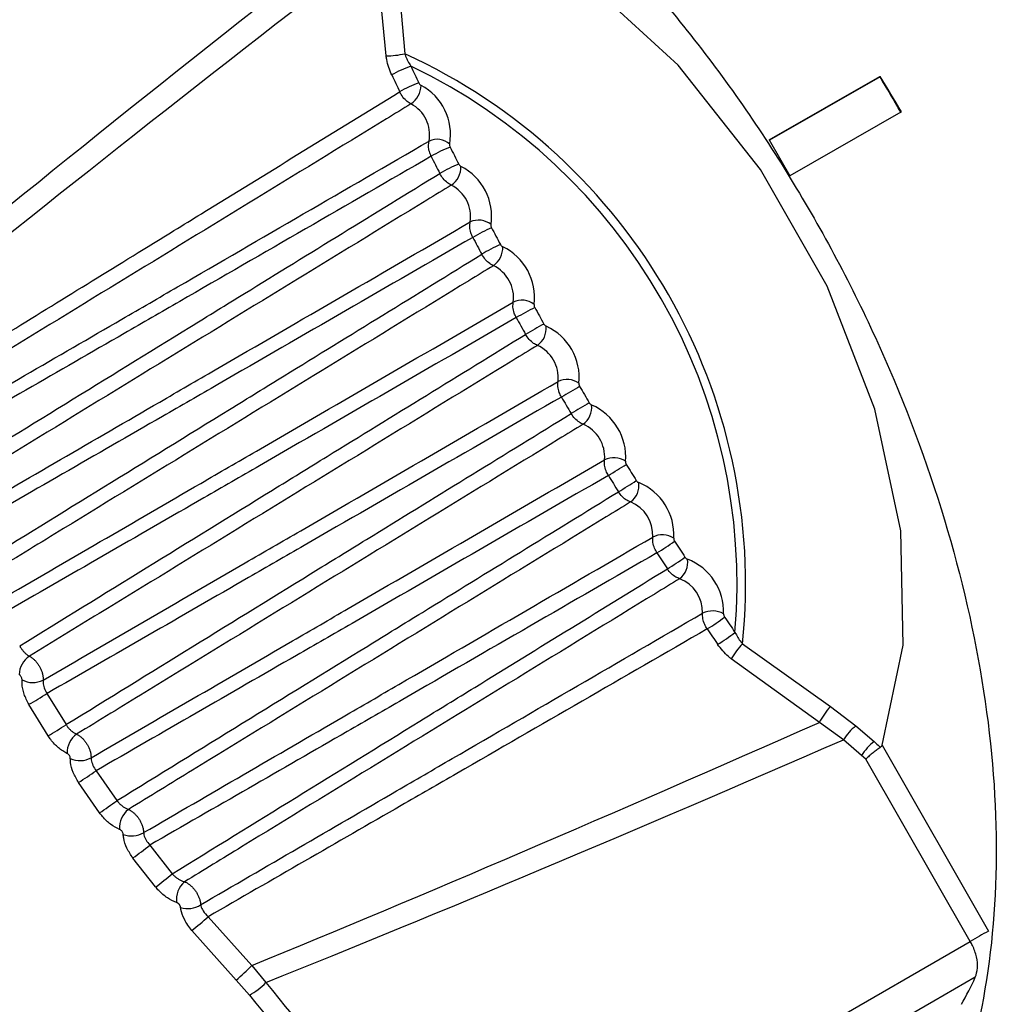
# Model space of a CAD drawing. Header units: millimetres. Extents: x -0.201 to 0.721, y -0.195 to 0.483.
# Tile 120 of 188: x 0.512 to 0.525, y -0.052 to -0.039. Entities that reach past the tile are written whole.
import ezdxf

# ---------------------------------------------------------------- set-up
doc = ezdxf.new("R2010")
doc.units = ezdxf.units.MM

msp = doc.modelspace()

# ---------------------------------------------------------------- linework, layer by layer
at = {"color": 7, "linetype": 'Continuous', "lineweight": 25}
for p, q in [((0.516666, -0.03967), (0.516526, -0.03822)), ((0.516784, -0.0382), (0.516915, -0.039641)), ((0.521773, -0.04079), (0.523247, -0.039945)), ((0.521779, -0.040786), (0.523254, -0.039942)), ((0.523247, -0.039945), (0.523254, -0.039942)), ((0.523527, -0.04042), (0.522047, -0.041268)), ((0.523527, -0.04042), (0.523534, -0.040416)), ((0.521773, -0.04079), (0.521779, -0.040786)), ((0.521773, -0.04079), (0.522047, -0.041268)), ((0.521418, -0.047506), (0.522589, -0.048341)), ((0.522441, -0.048553), (0.521267, -0.047706)), ((0.512145, -0.048169), (0.512399, -0.048583)), ((0.51216, -0.048732), (0.511904, -0.048313)), ((0.522589, -0.048341), (0.522928, -0.048601)), ((0.522763, -0.048784), (0.522441, -0.048553)), ((0.522928, -0.048601), (0.52317, -0.048809)), ((0.523005, -0.048994), (0.522763, -0.048784)), ((0.523277, -0.048859), (0.524695, -0.051336)), ((0.523062, -0.049043), (0.523005, -0.048994)), ((0.524453, -0.051473), (0.523062, -0.049043)), ((0.5128, -0.049198), (0.513077, -0.049596)), ((0.512847, -0.049759), (0.512567, -0.049355)), ((0.513515, -0.05019), (0.513814, -0.050571)), ((0.513593, -0.050747), (0.513291, -0.050361)), ((0.514292, -0.051145), (0.514876, -0.051795)), ((0.514668, -0.051989), (0.514076, -0.051329)), ((0.517994, -0.055195), (0.524453, -0.051473)), ((0.514876, -0.051795), (0.515063, -0.052021)), ((0.514843, -0.052191), (0.514668, -0.051989))]:
    msp.add_line(p, q, dxfattribs=at)
at = {"color": 7, "linetype": 'Continuous', "lineweight": 25, "flags": 128}
for points in [[(0.523277, -0.048859), (0.523557, -0.047525), (0.523525, -0.046002), (0.523181, -0.044377), (0.522546, -0.04274), (0.521655, -0.041183), (0.520558, -0.039794), (0.519316, -0.03865), (0.517999, -0.037816), (0.516682, -0.037338)], [(0.52452, -0.05195), (0.523967, -0.05227), (0.521213, -0.053858), (0.518132, -0.055635)]]:
    msp.add_lwpolyline(points, dxfattribs=at)
at = {"color": 7, "linetype": 'Continuous', "lineweight": 25}
for centre, radius, start, end in [((0.51664, -0.038364), 0.0013061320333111, 271.136571, 282.139828), ((0.513675, -0.046717), 0.0077828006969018, 354.182991, 65.399211), ((0.517428, -0.041093), 0.0013567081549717, 108.58832, 120.483684), ((0.566487, -0.016418), 0.0547398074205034, 205.294449, 205.552494), ((0.513691, -0.046709), 0.0076526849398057, 355.168273, 64.413929), ((0.566517, -0.0164), 0.0550553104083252, 205.294449, 205.552494), ((0.503122, -0.052161), 0.0235417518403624, 29.915149, 31.256418), ((0.503129, -0.052157), 0.0235417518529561, 29.915149, 31.256418), ((0.517568, -0.041373), 0.0014216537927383, 109.150861, 120.500234), ((0.516818, -0.040052), 0.0003134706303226, 304.8488, 358.158996), ((0.516784, -0.040716), 0.0007405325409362, 350.050103, 62.047806), ((0.516778, -0.040723), 0.0004684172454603, 350.050103, 62.047806), ((0.517345, -0.041036), 0.000255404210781, 48.754895, 114.589427), ((0.518154, -0.042511), 0.0017457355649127, 111.326062, 120.561319), ((0.566908, -0.016213), 0.0552081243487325, 206.544376, 206.807087), ((0.56694, -0.016194), 0.0555263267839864, 206.544376, 206.807087), ((0.518327, -0.042836), 0.00185887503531, 111.905294, 120.576881), ((0.51736, -0.041144), 0.0003039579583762, 305.134822, 0.204077), ((0.517327, -0.041808), 0.0007455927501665, 351.481995, 63.119922), ((0.517321, -0.041813), 0.0004716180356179, 351.481995, 63.119922), ((0.517898, -0.04212), 0.000261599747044, 50.572956, 114.857942), ((0.519076, -0.044207), 0.0024625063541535, 114.091253, 120.633377), ((0.567218, -0.016053), 0.0555571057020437, 207.79407, 208.055679), ((0.567252, -0.016033), 0.0558773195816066, 207.79407, 208.055679), ((0.519315, -0.044633), 0.0026959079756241, 114.672925, 120.647893), ((0.517926, -0.042225), 0.0002951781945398, 305.422512, 2.211001), ((0.517895, -0.042888), 0.0007491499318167, 352.853885, 64.241543), ((0.517891, -0.042892), 0.0004738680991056, 352.853885, 64.241543), ((0.518475, -0.043194), 0.0002681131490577, 52.421175, 115.133486), ((0.520544, -0.046769), 0.0041990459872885, 116.866473, 120.701125), ((0.567417, -0.015945), 0.0557829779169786, 209.03926, 209.300163), ((0.567452, -0.015924), 0.0561044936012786, 209.03926, 209.300163), ((0.521043, -0.04762), 0.0049309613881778, 117.449731, 120.714957), ((0.518515, -0.043295), 0.0002870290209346, 305.710363, 4.180993), ((0.518489, -0.043957), 0.0007511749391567, 354.168027, 65.414175), ((0.518485, -0.04396), 0.0004751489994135, 354.168027, 65.414175), ((0.519076, -0.044257), 0.0002749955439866, 54.301143, 115.414481), ((0.526364, -0.056581), 0.0143897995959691, 119.647609, 120.766317), ((0.567505, -0.015895), 0.0558841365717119, 210.281821, 210.542409), ((0.56754, -0.015874), 0.0562062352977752, 210.281821, 210.542409), ((0.534158, -0.069662), 0.0293613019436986, 120.231578, 120.779841), ((0.519128, -0.044352), 0.0002794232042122, 305.996845, 6.11538), ((0.519108, -0.045013), 0.0007516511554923, 355.426502, 66.639472), ((0.519104, -0.045015), 0.0004754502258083, 355.426502, 66.639472), ((0.5197, -0.045307), 0.0002823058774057, 56.214393, 115.699356), ((0.514471, -0.03662), 0.0100632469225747, 300.830759, 302.430476), ((0.567484, -0.015908), 0.0558598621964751, 211.523617, 211.78428), ((0.567519, -0.015887), 0.0561818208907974, 211.523617, 211.78428), ((0.515959, -0.039109), 0.0074191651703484, 300.844357, 303.014274), ((0.519764, -0.045396), 0.00027228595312, 306.280405, 8.015578), ((0.519751, -0.046053), 0.0007505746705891, 356.631221, 67.919244), ((0.519746, -0.046055), 0.0004747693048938, 356.631221, 67.919244), ((0.520347, -0.046344), 0.0002901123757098, 58.16239, 115.98655), ((0.51836, -0.04309), 0.0037322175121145, 300.896272, 305.210869), ((0.567358, -0.015988), 0.0557103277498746, 212.766507, 213.027637), ((0.567392, -0.015967), 0.0560314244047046, 212.766507, 213.027637), ((0.518721, -0.043677), 0.003297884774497, 300.910325, 305.793616), ((0.520421, -0.046424), 0.0002655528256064, 306.559477, 9.88308), ((0.520417, -0.047078), 0.0007479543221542, 357.783933, 69.255468), ((0.520411, -0.04708), 0.0004731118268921, 357.783933, 69.255468), ((0.521016, -0.047366), 0.0002984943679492, 60.146515, 116.27452), ((0.519765, -0.04534), 0.0022951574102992, 300.964658, 307.984611), ((0.56713, -0.016139), 0.0554374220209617, 214.012359, 214.268235), ((0.567164, -0.016119), 0.055756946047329, 214.012359, 214.268235), ((0.51999, -0.04569), 0.0021279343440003, 300.979187, 308.551899), ((0.522139, -0.048208), 0.0010063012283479, 135.772856, 150.067122), ((0.512093, -0.047936), 0.0003212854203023, 124.562829, 176.474036), ((0.511957, -0.047717), 0.0003053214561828, 241.783452, 296.56259), ((0.508355, -0.042047), 0.0072002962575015, 299.523708, 301.759658), ((0.523391, -0.049059), 0.0010766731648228, 138.16955, 151.95427), ((0.508564, -0.042703), 0.0070205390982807, 300.814969, 303.108776), ((0.523335, -0.049133), 0.0006701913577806, 127.462293, 148.639657), ((0.512731, -0.048966), 0.0003189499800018, 126.672171, 179.929476), ((0.523573, -0.049336), 0.0006630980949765, 127.411877, 148.921738), ((0.512585, -0.048756), 0.0003067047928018, 245.176, 298.771954), ((0.508905, -0.043666), 0.0067650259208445, 302.764195, 305.146738), ((0.509149, -0.044287), 0.0066044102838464, 304.047198, 306.489876), ((0.513427, -0.04996), 0.0003159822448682, 128.642525, 183.428937), ((0.513274, -0.04976), 0.0003075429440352, 248.52928, 301.101178), ((0.509548, -0.045208), 0.0063684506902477, 305.99105, 308.528898), ((0.509829, -0.045799), 0.0062176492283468, 307.257151, 309.860479), ((0.514182, -0.050916), 0.0003123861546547, 130.466189, 186.977527), ((0.514023, -0.050727), 0.0003078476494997, 251.844664, 303.54357), ((0.510292, -0.046687), 0.0059888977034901, 309.191502, 311.901793), ((0.528208, -0.057792), 0.0073503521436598, 118.549005, 120.717764), ((0.510881, -0.047698), 0.0057230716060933, 311.430494, 314.277861), ((0.521039, -0.050388), 0.0038155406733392, 329.734847, 335.829065), ((0.514252, -0.051199), 0.001155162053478, 300.799467, 314.613294)]:
    msp.add_arc(centre, radius, start, end, dxfattribs=at)
for centre, major_axis, ratio, start_param, end_param in [((1.942095, 0.803226), (1.443779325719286, 0.8592267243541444), 0.021954, 2.96917044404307, 3.000899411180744), ((1.941023, 0.802653), (1.442684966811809, 0.8586384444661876), 0.02078, 2.969794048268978, 3.001196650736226), ((1.941023, 0.802653), (1.442684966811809, 0.8586384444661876), 0.02078, 3.281286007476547, 3.312688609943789), ((1.942095, 0.803226), (1.443779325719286, 0.8592267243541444), 0.021954, 3.281544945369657, 3.31327391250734), ((0.530187, -0.037018), (-0.01245242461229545, 0.02328630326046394), 0.794447, 1.803862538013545, 1.970639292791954), ((0.53008, -0.037075), (-0.01254692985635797, 0.02346256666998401), 0.794366, 1.803855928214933, 1.970632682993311)]:
    msp.add_ellipse(centre, major_axis=major_axis, ratio=ratio, start_param=start_param, end_param=end_param, dxfattribs=at)
for points, knots in [([(0.5157026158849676, -0.0351042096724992), (0.5163159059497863, -0.0354586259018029), (0.5175424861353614, -0.0361674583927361), (0.5192972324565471, -0.0377103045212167), (0.5209032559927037, -0.0395339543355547), (0.5222978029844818, -0.0416056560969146), (0.5234275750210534, -0.0438357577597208), (0.5242491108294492, -0.0461412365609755), (0.5247308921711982, -0.0484328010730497), (0.5248544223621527, -0.0506225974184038), (0.5246149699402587, -0.0526265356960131), (0.5240217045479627, -0.0543673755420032), (0.5230974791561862, -0.0557792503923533), (0.5218774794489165, -0.0568040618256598), (0.5204096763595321, -0.0574166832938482), (0.5187462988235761, -0.0575402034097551), (0.5174808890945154, -0.0574183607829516), (0.5167860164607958, -0.0571329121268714), (0.5167042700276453, -0.0570993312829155)], [0, 0, 0, 0, 0.0660792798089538, 0.1321585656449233, 0.1982378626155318, 0.2643171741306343, 0.3303965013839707, 0.3964758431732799, 0.4625551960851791, 0.5286345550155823, 0.5947139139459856, 0.6607932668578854, 0.726872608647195, 0.7929519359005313, 0.8590312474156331, 0.9251105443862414, 0.9911898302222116, 1, 1, 1, 1]), ([(0.5167399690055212, -0.0399237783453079), (0.5167130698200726, -0.0398560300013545), (0.516680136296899, -0.0397730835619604), (0.5166683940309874, -0.0396859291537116), (0.516666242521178, -0.0396699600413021)], [0, 0, 0, 0, 0.8167721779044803, 1, 1, 1, 1]), ([(0.5169150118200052, -0.0396410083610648), (0.516918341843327, -0.0396513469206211), (0.5169369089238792, -0.0397089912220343), (0.5169692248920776, -0.0397628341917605), (0.5169957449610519, -0.0398070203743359)], [0, 0, 0, 0, 0.1793509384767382, 1, 1, 1, 1]), ([(0.5103019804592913, -0.0441759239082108), (0.5110266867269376, -0.0437291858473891), (0.5121138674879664, -0.0430590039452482), (0.5134450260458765, -0.0422395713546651), (0.5149016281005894, -0.0413432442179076), (0.5159958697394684, -0.0406705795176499), (0.5168464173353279, -0.0401477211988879)], [0, 0, 0, 0, 0.3323284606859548, 0.4985483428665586, 0.6102245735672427, 1, 1, 1, 1]), ([(0.5169973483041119, -0.0403093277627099), (0.5169804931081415, -0.040299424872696), (0.5169428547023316, -0.0402773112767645), (0.5168880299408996, -0.0402212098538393), (0.516860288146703, -0.0401722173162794), (0.5168464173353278, -0.0401477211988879)], [0, 0, 0, 0, 0.288510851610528, 0.6442576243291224, 0.9999999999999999, 0.9999999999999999, 0.9999999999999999, 0.9999999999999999]), ([(0.5171015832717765, -0.0400296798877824), (0.5171043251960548, -0.0400345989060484), (0.5171098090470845, -0.0400444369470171), (0.5171206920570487, -0.0400557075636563), (0.5171281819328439, -0.0400601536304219), (0.5171315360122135, -0.0400621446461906)], [0, 0, 0, 0, 0.3557466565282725, 0.7114936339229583, 0.9999999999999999, 0.9999999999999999, 0.9999999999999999, 0.9999999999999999]), ([(0.5169973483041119, -0.0403093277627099), (0.5168883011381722, -0.0403759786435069), (0.5161657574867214, -0.0408176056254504), (0.5142160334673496, -0.0420092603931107), (0.5121235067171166, -0.0432880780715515), (0.5106442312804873, -0.0441919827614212), (0.5103927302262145, -0.0443456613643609)], [0, 0, 0, 0, 0.049547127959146, 0.3282979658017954, 0.8857996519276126, 1, 1, 1, 1]), ([(0.5105476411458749, -0.0446834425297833), (0.511412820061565, -0.0441819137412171), (0.512525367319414, -0.0435369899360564), (0.5147559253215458, -0.0422438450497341), (0.5161211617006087, -0.0414522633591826), (0.5172391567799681, -0.040804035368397)], [0, 0, 0, 0, 0.3877784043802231, 0.4986503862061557, 1, 1, 1, 1]), ([(0.5172668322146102, -0.0410078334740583), (0.517257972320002, -0.04098713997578), (0.5172381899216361, -0.040940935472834), (0.5172262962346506, -0.0408675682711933), (0.5172348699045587, -0.0408252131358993), (0.5172391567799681, -0.040804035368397)], [0, 0, 0, 0, 0.2885479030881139, 0.6442705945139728, 1, 1, 1, 1]), ([(0.5175138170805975, -0.0408442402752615), (0.5175129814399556, -0.0408484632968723), (0.5175113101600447, -0.040856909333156), (0.5175137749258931, -0.0408715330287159), (0.5175177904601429, -0.0408807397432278), (0.5175195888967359, -0.040884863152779)], [0, 0, 0, 0, 0.3557245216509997, 0.7114484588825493, 1, 1, 1, 1]), ([(0.5172668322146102, -0.0410078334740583), (0.5161496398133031, -0.0416528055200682), (0.5147854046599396, -0.042440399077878), (0.5125480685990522, -0.0437303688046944), (0.5114278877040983, -0.0443752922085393), (0.5105548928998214, -0.0448779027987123)], [0, 0, 0, 0, 0.4994771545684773, 0.6099256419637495, 1, 1, 1, 1]), ([(0.5176332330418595, -0.0411110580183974), (0.5176360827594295, -0.0411159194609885), (0.5176417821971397, -0.0411256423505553), (0.517652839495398, -0.0411365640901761), (0.5176603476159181, -0.041140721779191), (0.5176637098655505, -0.0411425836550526)], [0, 0, 0, 0, 0.3557466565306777, 0.7114936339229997, 1, 1, 1, 1]), ([(0.51073216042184, -0.0453286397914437), (0.5118378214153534, -0.0446470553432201), (0.5131866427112, -0.0438155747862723), (0.515403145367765, -0.0424514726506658), (0.5165137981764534, -0.0417686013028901), (0.5173811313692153, -0.0412353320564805)], [0, 0, 0, 0, 0.4990375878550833, 0.6087874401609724, 1, 1, 1, 1]), ([(0.5175346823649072, -0.0413922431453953), (0.5175177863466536, -0.0413829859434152), (0.517480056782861, -0.041362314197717), (0.5174243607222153, -0.0413079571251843), (0.5173955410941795, -0.0412595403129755), (0.5173811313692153, -0.0412353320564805)], [0, 0, 0, 0, 0.2885108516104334, 0.6442576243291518, 1, 1, 1, 1]), ([(0.5175346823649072, -0.0413922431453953), (0.5174256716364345, -0.0414588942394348), (0.5167033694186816, -0.0419005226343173), (0.5147543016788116, -0.0430921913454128), (0.5126304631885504, -0.0443906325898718), (0.5111196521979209, -0.0453141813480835), (0.510836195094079, -0.0454874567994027)], [0, 0, 0, 0, 0.048836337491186, 0.3235882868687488, 0.8730921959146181, 1, 1, 1, 1]), ([(0.5110003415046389, -0.0458184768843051), (0.5118829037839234, -0.0453067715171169), (0.5130126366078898, -0.044651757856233), (0.5152751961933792, -0.0433398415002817), (0.5166550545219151, -0.042539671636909), (0.5177878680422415, -0.0418827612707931)], [0, 0, 0, 0, 0.3899754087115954, 0.4991919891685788, 1, 1, 1, 1]), ([(0.5178213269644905, -0.0420881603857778), (0.5178119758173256, -0.0420675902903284), (0.5177910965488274, -0.0420216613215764), (0.5177771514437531, -0.0419478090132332), (0.5177842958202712, -0.0419044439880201), (0.5177878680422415, -0.0418827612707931)], [0, 0, 0, 0, 0.2885479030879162, 0.6442705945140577, 1, 1, 1, 1]), ([(0.5180639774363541, -0.0419180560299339), (0.5180632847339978, -0.0419223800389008), (0.518061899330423, -0.0419310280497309), (0.5180647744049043, -0.0419457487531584), (0.5180690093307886, -0.0419549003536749), (0.5180709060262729, -0.041958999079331)], [0, 0, 0, 0, 0.3557245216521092, 0.711448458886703, 0.9999999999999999, 0.9999999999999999, 0.9999999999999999, 0.9999999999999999]), ([(0.5178213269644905, -0.0420881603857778), (0.5166892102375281, -0.0427416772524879), (0.5153102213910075, -0.0435377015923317), (0.5130438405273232, -0.0448442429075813), (0.5119095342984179, -0.0454971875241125), (0.5110222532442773, -0.0460079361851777)], [0, 0, 0, 0, 0.4996719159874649, 0.6086315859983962, 1, 1, 1, 1]), ([(0.5181897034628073, -0.0421831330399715), (0.518192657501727, -0.0421879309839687), (0.518198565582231, -0.0421975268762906), (0.5182097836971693, -0.042208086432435), (0.518217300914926, -0.0422119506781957), (0.5182206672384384, -0.0422136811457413)], [0, 0, 0, 0, 0.3557466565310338, 0.7114936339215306, 1, 1, 1, 1]), ([(0.511225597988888, -0.0464482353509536), (0.5123431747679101, -0.0457591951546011), (0.513703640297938, -0.0449204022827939), (0.5159422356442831, -0.0435425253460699), (0.5170630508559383, -0.0428533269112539), (0.517940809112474, -0.0423135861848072)], [0, 0, 0, 0, 0.4994496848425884, 0.6079976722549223, 1, 1, 1, 1]), ([(0.5180967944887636, -0.0424656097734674), (0.5180798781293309, -0.042457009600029), (0.5180421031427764, -0.0424378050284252), (0.5179856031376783, -0.0423852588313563), (0.5179557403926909, -0.0423374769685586), (0.517940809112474, -0.0423135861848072)], [0, 0, 0, 0, 0.2885108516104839, 0.6442576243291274, 1, 1, 1, 1]), ([(0.5180967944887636, -0.0424656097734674), (0.517987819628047, -0.0425322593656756), (0.5172657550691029, -0.0429738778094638), (0.5153173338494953, -0.0441655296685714), (0.5131748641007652, -0.0454758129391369), (0.511645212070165, -0.0464112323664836), (0.5113424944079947, -0.0465963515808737)], [0, 0, 0, 0, 0.0484165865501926, 0.3208070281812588, 0.8655879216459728, 1, 1, 1, 1]), ([(0.511515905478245, -0.0469212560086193), (0.5124092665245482, -0.0464031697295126), (0.5135497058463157, -0.0457417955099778), (0.5158314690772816, -0.0444184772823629), (0.517219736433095, -0.0436132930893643), (0.5183610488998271, -0.0429513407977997)], [0, 0, 0, 0, 0.3914263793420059, 0.4996837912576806, 1, 1, 1, 1]), ([(0.5184002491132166, -0.0431580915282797), (0.518390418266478, -0.0431376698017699), (0.5183684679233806, -0.0430920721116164), (0.5183524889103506, -0.0430178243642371), (0.5183581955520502, -0.042973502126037), (0.5183610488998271, -0.0429513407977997)], [0, 0, 0, 0, 0.2885479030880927, 0.6442705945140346, 1, 1, 1, 1]), ([(0.5186384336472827, -0.0429815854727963), (0.518637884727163, -0.0429860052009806), (0.5186367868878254, -0.0429948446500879), (0.5186400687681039, -0.0430096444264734), (0.5186445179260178, -0.0430187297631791), (0.5186465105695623, -0.0430227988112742)], [0, 0, 0, 0, 0.3557245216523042, 0.7114484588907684, 0.9999999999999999, 0.9999999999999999, 0.9999999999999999, 0.9999999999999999]), ([(0.5184002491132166, -0.0431580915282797), (0.5172595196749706, -0.0438165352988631), (0.5158719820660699, -0.0446174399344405), (0.5135894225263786, -0.0459331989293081), (0.5124475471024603, -0.046590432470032), (0.5115526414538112, -0.0471055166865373)], [0, 0, 0, 0, 0.4999126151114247, 0.6080736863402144, 1, 1, 1, 1]), ([(0.5187703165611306, -0.0432445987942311), (0.5187733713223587, -0.0432493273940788), (0.5187794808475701, -0.043258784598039), (0.5187908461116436, -0.0432689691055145), (0.5187983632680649, -0.0432725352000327), (0.5188017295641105, -0.0432741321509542)], [0, 0, 0, 0, 0.3557466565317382, 0.7114936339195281, 1, 1, 1, 1]), ([(0.5117813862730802, -0.0475335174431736), (0.5129044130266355, -0.0468410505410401), (0.5142701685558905, -0.04599891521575), (0.5165181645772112, -0.0446151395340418), (0.5176429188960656, -0.0439234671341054), (0.5185247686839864, -0.0433811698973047)], [0, 0, 0, 0, 0.4997966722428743, 0.6078217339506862, 1, 1, 1, 1]), ([(0.5186829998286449, -0.0435281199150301), (0.5186660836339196, -0.0435201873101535), (0.5186283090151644, -0.0435024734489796), (0.518571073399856, -0.0434518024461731), (0.5185402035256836, -0.0434047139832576), (0.5185247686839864, -0.0433811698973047)], [0, 0, 0, 0, 0.288510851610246, 0.6442576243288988, 1, 1, 1, 1]), ([(0.5186829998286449, -0.0435281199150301), (0.5185740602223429, -0.0435947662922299), (0.517852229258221, -0.0440363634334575), (0.5159044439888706, -0.045227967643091), (0.513755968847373, -0.0465423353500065), (0.5122201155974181, -0.0474818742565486), (0.5119107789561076, -0.0476711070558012)], [0, 0, 0, 0, 0.0482724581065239, 0.31985203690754, 0.8630112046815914, 1, 1, 1, 1]), ([(0.5120936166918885, -0.0479904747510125), (0.5129911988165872, -0.0474698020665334), (0.5141358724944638, -0.0468057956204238), (0.5164240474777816, -0.0454784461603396), (0.5178145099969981, -0.0446718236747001), (0.5189580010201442, -0.0440084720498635)], [0, 0, 0, 0, 0.3921763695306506, 0.5001369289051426, 1, 1, 1, 1]), ([(0.5190028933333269, -0.0442163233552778), (0.5189925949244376, -0.0441960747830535), (0.5189696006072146, -0.0441508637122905), (0.5189516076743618, -0.0440763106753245), (0.5189558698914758, -0.0440310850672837), (0.5189580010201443, -0.0440084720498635)], [0, 0, 0, 0, 0.2885479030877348, 0.6442705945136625, 1, 1, 1, 1]), ([(0.5192364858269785, -0.0440335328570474), (0.51923608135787, -0.0440380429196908), (0.5192352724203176, -0.0440470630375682), (0.5192389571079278, -0.0440619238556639), (0.5192436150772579, -0.0440709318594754), (0.5192457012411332, -0.0440749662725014)], [0, 0, 0, 0, 0.3557245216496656, 0.7114484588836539, 1, 1, 1, 1]), ([(0.5190028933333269, -0.0442163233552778), (0.5178598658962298, -0.0448760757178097), (0.5164699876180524, -0.0456783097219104), (0.514184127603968, -0.0469959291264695), (0.5130412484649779, -0.0476537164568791), (0.5121453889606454, -0.0481693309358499)], [0, 0, 0, 0, 0.50020332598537, 0.6082283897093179, 0.9999999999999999, 0.9999999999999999, 0.9999999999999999, 0.9999999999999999]), ([(0.5193743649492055, -0.0442941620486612), (0.519377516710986, -0.0442988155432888), (0.5193838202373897, -0.0443081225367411), (0.5193953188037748, -0.044317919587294), (0.5194028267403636, -0.0443211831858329), (0.519406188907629, -0.0443226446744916)], [0, 0, 0, 0, 0.3557466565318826, 0.7114936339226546, 1, 1, 1, 1]), ([(0.512398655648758, -0.0485832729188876), (0.5135206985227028, -0.0478913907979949), (0.5148854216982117, -0.0470498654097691), (0.5171301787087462, -0.0456680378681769), (0.5182526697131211, -0.0449777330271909), (0.5191322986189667, -0.0444367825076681)], [0, 0, 0, 0, 0.5000873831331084, 0.6082484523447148, 1, 1, 1, 1]), ([(0.5192925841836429, -0.0445784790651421), (0.5192756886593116, -0.0445712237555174), (0.5192379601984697, -0.0445550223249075), (0.5191800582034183, -0.0445062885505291), (0.5191482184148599, -0.0444599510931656), (0.5191322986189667, -0.0444367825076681)], [0, 0, 0, 0, 0.2885108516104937, 0.6442576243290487, 0.9999999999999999, 0.9999999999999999, 0.9999999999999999, 0.9999999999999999]), ([(0.519292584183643, -0.0445784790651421), (0.5191836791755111, -0.0446451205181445), (0.5184620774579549, -0.0450866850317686), (0.5165149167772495, -0.046278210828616), (0.5143730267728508, -0.0475889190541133), (0.5128435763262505, -0.0485248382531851), (0.5125402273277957, -0.0487104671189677)], [0, 0, 0, 0, 0.0483985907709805, 0.3206877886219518, 0.8652661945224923, 0.9999999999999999, 0.9999999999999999, 0.9999999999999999, 0.9999999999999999]), ([(0.5127327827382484, -0.0490248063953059), (0.5136280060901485, -0.0485053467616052), (0.514770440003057, -0.0478424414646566), (0.5170522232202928, -0.0465184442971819), (0.5184386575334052, -0.0457139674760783), (0.5195779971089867, -0.045052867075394)], [0, 0, 0, 0, 0.3922448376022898, 0.5005608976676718, 0.9999999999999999, 0.9999999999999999, 0.9999999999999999, 0.9999999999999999]), ([(0.5196285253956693, -0.0452615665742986), (0.5196177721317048, -0.0452415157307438), (0.519593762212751, -0.0451967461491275), (0.5195737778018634, -0.0451219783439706), (0.5195765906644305, -0.0450759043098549), (0.5195779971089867, -0.0450528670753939)], [0, 0, 0, 0, 0.2885479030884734, 0.6442705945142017, 1, 1, 1, 1]), ([(0.5198574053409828, -0.0450726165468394), (0.5198571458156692, -0.0450772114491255), (0.5198566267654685, -0.0450864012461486), (0.5198607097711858, -0.0451013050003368), (0.5198655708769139, -0.045110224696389), (0.5198677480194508, -0.0451142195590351)], [0, 0, 0, 0, 0.3557245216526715, 0.7114484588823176, 0.9999999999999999, 0.9999999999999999, 0.9999999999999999, 0.9999999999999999]), ([(0.5196285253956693, -0.0452615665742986), (0.5184895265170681, -0.0459190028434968), (0.5171035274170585, -0.0467190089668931), (0.5148272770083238, -0.0480311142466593), (0.513689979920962, -0.0486857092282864), (0.5127998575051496, -0.0491980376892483)], [0, 0, 0, 0, 0.5005503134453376, 0.6090983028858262, 1, 1, 1, 1]), ([(0.520001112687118, -0.045330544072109), (0.5200043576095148, -0.04533511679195), (0.5200108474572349, -0.0453442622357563), (0.5200224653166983, -0.0453536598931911), (0.5200299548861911, -0.0453566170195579), (0.5200333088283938, -0.0453579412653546)], [0, 0, 0, 0, 0.3557466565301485, 0.7114936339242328, 1, 1, 1, 1]), ([(0.5130765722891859, -0.0495962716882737), (0.514191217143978, -0.0489089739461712), (0.5155486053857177, -0.0480719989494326), (0.5177775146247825, -0.0466999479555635), (0.5188915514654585, -0.0460148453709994), (0.5197626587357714, -0.0454791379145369)], [0, 0, 0, 0, 0.5003280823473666, 0.6092877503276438, 1, 1, 1, 1]), ([(0.5199248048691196, -0.045615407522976), (0.5199079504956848, -0.0456088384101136), (0.5198703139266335, -0.045594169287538), (0.5198118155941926, -0.045547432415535), (0.5197790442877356, -0.0455019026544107), (0.5197626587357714, -0.0454791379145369)], [0, 0, 0, 0, 0.2885108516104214, 0.6442576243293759, 1, 1, 1, 1]), ([(0.5199248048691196, -0.045615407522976), (0.5198159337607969, -0.0456820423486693), (0.5190945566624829, -0.046123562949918), (0.5171480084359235, -0.0473149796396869), (0.515025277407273, -0.0486142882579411), (0.5135148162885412, -0.0495388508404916), (0.5132300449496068, -0.0497131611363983)], [0, 0, 0, 0, 0.0487991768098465, 0.3233420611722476, 0.8724278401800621, 0.9999999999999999, 0.9999999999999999, 0.9999999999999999, 0.9999999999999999]), ([(0.5134327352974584, -0.0500229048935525), (0.5143190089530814, -0.0495084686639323), (0.5154527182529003, -0.0488504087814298), (0.5177152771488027, -0.0475371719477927), (0.519091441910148, -0.0467384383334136), (0.5202202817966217, -0.0460832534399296)], [0, 0, 0, 0, 0.3916271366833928, 0.5009641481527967, 1, 1, 1, 1]), ([(0.5202763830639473, -0.0462925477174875), (0.5202651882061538, -0.0462727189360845), (0.5202401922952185, -0.0462284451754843), (0.5202182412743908, -0.046153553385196), (0.5202196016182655, -0.0461066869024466), (0.5202202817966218, -0.0460832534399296)], [0, 0, 0, 0, 0.2885479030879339, 0.6442705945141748, 1, 1, 1, 1]), ([(0.5205004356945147, -0.0460975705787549), (0.5205003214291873, -0.0461022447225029), (0.5205000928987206, -0.0461115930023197), (0.5205045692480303, -0.0461265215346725), (0.5205096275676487, -0.0461353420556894), (0.5205118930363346, -0.0461392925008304)], [0, 0, 0, 0, 0.3557245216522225, 0.7114484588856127, 1, 1, 1, 1]), ([(0.5202763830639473, -0.0462925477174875), (0.5191477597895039, -0.0469440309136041), (0.5177718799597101, -0.0477382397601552), (0.5155182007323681, -0.0490374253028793), (0.5143931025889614, -0.0496850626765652), (0.513515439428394, -0.0501902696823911)], [0, 0, 0, 0, 0.5009624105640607, 0.6107122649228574, 1, 1, 1, 1]), ([(0.520649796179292, -0.0463524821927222), (0.5206531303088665, -0.0463569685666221), (0.5206597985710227, -0.0463659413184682), (0.5206715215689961, -0.0463749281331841), (0.5206789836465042, -0.0463775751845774), (0.5206823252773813, -0.0463787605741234)], [0, 0, 0, 0, 0.3557466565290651, 0.7114936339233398, 1, 1, 1, 1]), ([(0.5138143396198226, -0.050571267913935), (0.5149151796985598, -0.0498925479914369), (0.516258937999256, -0.0490640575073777), (0.5184594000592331, -0.0477096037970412), (0.5195587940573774, -0.0470335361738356), (0.5204150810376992, -0.0465069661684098)], [0, 0, 0, 0, 0.5005228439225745, 0.6109713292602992, 1, 1, 1, 1]), ([(0.5205788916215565, -0.0466376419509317), (0.5205620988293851, -0.0466317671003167), (0.5205245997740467, -0.0466186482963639), (0.5204655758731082, -0.046573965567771), (0.5204319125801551, -0.0465292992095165), (0.5204150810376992, -0.0465069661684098)], [0, 0, 0, 0, 0.2885108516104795, 0.644257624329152, 1, 1, 1, 1]), ([(0.5205788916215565, -0.0466376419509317), (0.5204700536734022, -0.0467042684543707), (0.5197488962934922, -0.0471457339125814), (0.5178029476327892, -0.0483370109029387), (0.515711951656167, -0.0496171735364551), (0.5142330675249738, -0.0505226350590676), (0.5139794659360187, -0.0506779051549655)], [0, 0, 0, 0, 0.0494883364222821, 0.3279084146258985, 0.8847485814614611, 1, 1, 1, 1]), ([(0.5141928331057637, -0.0509834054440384), (0.5150635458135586, -0.0504778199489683), (0.5161820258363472, -0.0498283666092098), (0.5184124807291, -0.0485333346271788), (0.519772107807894, -0.0477439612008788), (0.5208840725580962, -0.047098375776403)], [0, 0, 0, 0, 0.3902937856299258, 0.5013545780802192, 1, 1, 1, 1]), ([(0.5209456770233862, -0.0473080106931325), (0.5209340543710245, -0.0472884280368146), (0.5209081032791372, -0.0472447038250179), (0.5208842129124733, -0.0471697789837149), (0.520884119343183, -0.0471221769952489), (0.5208840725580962, -0.0470983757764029)], [0, 0, 0, 0, 0.2885479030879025, 0.6442705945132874, 0.9999999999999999, 0.9999999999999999, 0.9999999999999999, 0.9999999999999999]), ([(0.5211647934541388, -0.0471071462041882), (0.521164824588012, -0.0471118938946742), (0.5211648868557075, -0.0471213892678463), (0.5211697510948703, -0.0471363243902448), (0.5211750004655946, -0.0471450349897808), (0.5211773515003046, -0.047148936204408)], [0, 0, 0, 0, 0.3557245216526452, 0.711448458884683, 0.9999999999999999, 0.9999999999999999, 0.9999999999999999, 0.9999999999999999]), ([(0.5209456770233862, -0.0473080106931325), (0.5198338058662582, -0.0479498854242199), (0.5184743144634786, -0.0487347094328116), (0.5162562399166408, -0.0500135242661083), (0.5151500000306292, -0.0506504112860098), (0.5142915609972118, -0.0511446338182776)], [0, 0, 0, 0, 0.5014516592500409, 0.6131278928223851, 1, 1, 1, 1]), ([(0.5213162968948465, -0.0473538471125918), (0.5213408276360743, -0.0473988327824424), (0.5213707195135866, -0.047453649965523), (0.5214106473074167, -0.0474981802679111), (0.5214178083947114, -0.047506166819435)], [0, 0, 0, 0, 0.8206490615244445, 0.9999999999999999, 0.9999999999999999, 0.9999999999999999, 0.9999999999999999]), ([(0.5117813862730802, -0.0475335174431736), (0.5117841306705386, -0.0475385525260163), (0.511789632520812, -0.047548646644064), (0.5117993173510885, -0.0475642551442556), (0.5118103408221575, -0.0475803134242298), (0.5118229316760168, -0.047596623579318), (0.5118363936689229, -0.0476121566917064), (0.5118504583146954, -0.0476265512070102), (0.5118649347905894, -0.047639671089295), (0.5118797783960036, -0.0476514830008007), (0.511895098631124, -0.0476621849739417), (0.5119055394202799, -0.0476681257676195), (0.5119107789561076, -0.0476711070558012)], [0, 0, 0, 0, 0.0846474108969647, 0.1696974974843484, 0.2716592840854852, 0.3743283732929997, 0.4792292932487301, 0.5849018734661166, 0.6868357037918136, 0.7894775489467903, 0.8943528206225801, 0.9999999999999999, 0.9999999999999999, 0.9999999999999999, 0.9999999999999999]), ([(0.5212668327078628, -0.0477059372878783), (0.5212542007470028, -0.0476960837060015), (0.5211852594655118, -0.0476423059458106), (0.5211303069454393, -0.0475717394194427), (0.5210854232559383, -0.0475141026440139)], [0, 0, 0, 0, 0.1832278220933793, 1, 1, 1, 1]), ([(0.5119107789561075, -0.0476711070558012), (0.5119159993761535, -0.0476740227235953), (0.5119264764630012, -0.0476798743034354), (0.5119421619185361, -0.0476905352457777), (0.5119577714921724, -0.0477025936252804), (0.511972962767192, -0.047715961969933), (0.5119924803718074, -0.0477352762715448), (0.5120108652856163, -0.0477567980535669), (0.5120276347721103, -0.0477800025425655), (0.5120432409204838, -0.0478041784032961), (0.5120569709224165, -0.0478296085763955), (0.5120684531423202, -0.0478556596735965), (0.5120758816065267, -0.0478753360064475), (0.51208209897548, -0.0478950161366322), (0.5120871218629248, -0.0479148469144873), (0.5120905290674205, -0.0479328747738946), (0.5120932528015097, -0.0479537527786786), (0.5120943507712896, -0.0479725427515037), (0.5120938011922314, -0.0479859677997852), (0.5120936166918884, -0.0479904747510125)], [0, 0, 0, 0, 0.0516689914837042, 0.103696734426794, 0.1568559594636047, 0.2104061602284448, 0.2620752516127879, 0.367168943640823, 0.4207192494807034, 0.4723885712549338, 0.577482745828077, 0.6310333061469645, 0.6827026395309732, 0.7347307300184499, 0.7878903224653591, 0.8414408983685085, 0.8806908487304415, 0.9599464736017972, 1, 1, 1, 1]), ([(0.5118127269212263, -0.0479864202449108), (0.5118126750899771, -0.0479823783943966), (0.5118125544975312, -0.0479729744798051), (0.5118077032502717, -0.0479565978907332), (0.511798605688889, -0.0479397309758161), (0.5117863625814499, -0.0479250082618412), (0.5117770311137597, -0.0479189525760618), (0.5117723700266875, -0.0479159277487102)], [0, 0, 0, 0, 0.1585725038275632, 0.3689404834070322, 0.5795213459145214, 0.7899700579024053, 1, 1, 1, 1]), ([(0.5119036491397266, -0.0483125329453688), (0.5118803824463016, -0.0482672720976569), (0.511833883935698, -0.0481768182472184), (0.5118116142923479, -0.0480630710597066), (0.5118124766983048, -0.0480036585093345), (0.5118127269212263, -0.0479864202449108)], [0, 0, 0, 0, 0.4155193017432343, 0.8304157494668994, 1, 1, 1, 1]), ([(0.5120936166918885, -0.0479904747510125), (0.5120935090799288, -0.0479999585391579), (0.5120931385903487, -0.048032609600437), (0.5121058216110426, -0.0480950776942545), (0.5121321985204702, -0.0481445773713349), (0.5121453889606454, -0.0481693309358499)], [0, 0, 0, 0, 0.1698833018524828, 0.5848791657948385, 0.9999999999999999, 0.9999999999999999, 0.9999999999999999, 0.9999999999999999]), ([(0.512398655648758, -0.0485832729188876), (0.5124018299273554, -0.0485880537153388), (0.512408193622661, -0.0485976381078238), (0.5124192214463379, -0.048612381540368), (0.5124316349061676, -0.0486274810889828), (0.5124456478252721, -0.0486427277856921), (0.512460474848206, -0.0486571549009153), (0.5124758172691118, -0.0486704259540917), (0.5124914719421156, -0.0486824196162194), (0.512507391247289, -0.0486931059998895), (0.5125237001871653, -0.048702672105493), (0.5125347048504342, -0.0487078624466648), (0.5125402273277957, -0.0487104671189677)], [0, 0, 0, 0, 0.0846474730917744, 0.1696986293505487, 0.2716488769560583, 0.3743064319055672, 0.4791939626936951, 0.5848517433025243, 0.686801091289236, 0.7894572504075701, 0.8943431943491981, 1, 1, 1, 1]), ([(0.5124117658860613, -0.0489658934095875), (0.5123927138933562, -0.0489560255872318), (0.5123540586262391, -0.0489360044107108), (0.5122976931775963, -0.0488934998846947), (0.5122438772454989, -0.0488427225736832), (0.5122045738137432, -0.0487960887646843), (0.5121771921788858, -0.0487583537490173), (0.5121658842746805, -0.0487408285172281), (0.5121602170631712, -0.0487320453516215)], [0, 0, 0, 0, 0.204307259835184, 0.4145262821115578, 0.6192810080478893, 0.8299070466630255, 0.9147540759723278, 1, 1, 1, 1]), ([(0.5125402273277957, -0.0487104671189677), (0.5125454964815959, -0.0487131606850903), (0.5125560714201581, -0.0487185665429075), (0.512571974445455, -0.048728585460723), (0.5125878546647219, -0.0487400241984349), (0.512603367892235, -0.0487528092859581), (0.5126233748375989, -0.0487713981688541), (0.5126423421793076, -0.0487922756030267), (0.5126597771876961, -0.0488149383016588), (0.5126761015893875, -0.0488386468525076), (0.5126906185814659, -0.0488637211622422), (0.5127029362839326, -0.0488895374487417), (0.5127110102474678, -0.0489091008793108), (0.5127178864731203, -0.0489287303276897), (0.5127235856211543, -0.0489485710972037), (0.5127276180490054, -0.0489666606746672), (0.5127310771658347, -0.0489876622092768), (0.5127328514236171, -0.0490066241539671), (0.512732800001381, -0.0490202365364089), (0.5127327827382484, -0.0490248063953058)], [0, 0, 0, 0, 0.0516705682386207, 0.1037003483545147, 0.1568631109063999, 0.2104173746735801, 0.2620674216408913, 0.3671229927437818, 0.420654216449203, 0.4723252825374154, 0.5774250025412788, 0.6309795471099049, 0.6826717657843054, 0.7347235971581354, 0.7879097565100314, 0.8414879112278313, 0.8807260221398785, 0.9599581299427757, 1, 1, 1, 1]), ([(0.5231696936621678, -0.0488094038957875), (0.5231947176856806, -0.0488308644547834), (0.5232238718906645, -0.048855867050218), (0.5232530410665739, -0.0488808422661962), (0.5232571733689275, -0.0488843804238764)], [0, 0, 0, 0, 0.8583332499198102, 1, 1, 1, 1]), ([(0.5232571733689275, -0.0488843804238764), (0.5232416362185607, -0.0488947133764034), (0.5232105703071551, -0.0489153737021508), (0.5231569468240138, -0.0489570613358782), (0.5231062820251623, -0.0490003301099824), (0.5230759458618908, -0.0490291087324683), (0.5230628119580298, -0.0490424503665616), (0.5230619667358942, -0.0490433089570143)], [0, 0, 0, 0, 0.2469197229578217, 0.4937061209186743, 0.7439603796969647, 0.9835227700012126, 1, 1, 1, 1]), ([(0.5232571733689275, -0.0488843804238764), (0.5232630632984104, -0.0488794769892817), (0.5232717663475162, -0.0488722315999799), (0.5232757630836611, -0.0488622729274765), (0.5232770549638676, -0.0488590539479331)], [0, 0, 0, 0, 0.6767662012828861, 1, 1, 1, 1]), ([(0.5124563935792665, -0.0490343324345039), (0.5124561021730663, -0.0490302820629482), (0.5124554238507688, -0.0490208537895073), (0.5124495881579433, -0.0490046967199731), (0.5124394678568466, -0.0489882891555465), (0.5124263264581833, -0.0489742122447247), (0.5124166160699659, -0.0489686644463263), (0.5124117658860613, -0.0489658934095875)], [0, 0, 0, 0, 0.158576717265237, 0.3691277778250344, 0.5797659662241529, 0.7900998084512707, 1, 1, 1, 1]), ([(0.5125665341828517, -0.0493551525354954), (0.5125405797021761, -0.0493111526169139), (0.5124887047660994, -0.0492232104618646), (0.5124597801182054, -0.049110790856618), (0.5124571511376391, -0.0490514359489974), (0.5124563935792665, -0.0490343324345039)], [0, 0, 0, 0, 0.4161530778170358, 0.8317605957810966, 1, 1, 1, 1]), ([(0.5127327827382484, -0.0490248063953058), (0.5127334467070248, -0.0490340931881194), (0.512735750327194, -0.0490663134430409), (0.5127537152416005, -0.0491271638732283), (0.5127844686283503, -0.0491744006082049), (0.5127998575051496, -0.0491980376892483)], [0, 0, 0, 0, 0.1682692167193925, 0.5838051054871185, 1, 1, 1, 1]), ([(0.5130765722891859, -0.0495962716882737), (0.5130801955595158, -0.0496008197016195), (0.5130874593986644, -0.0496099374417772), (0.513099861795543, -0.0496238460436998), (0.5131136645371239, -0.0496379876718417), (0.5131290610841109, -0.0496521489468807), (0.5131452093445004, -0.0496654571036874), (0.513161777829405, -0.0496775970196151), (0.5131785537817, -0.0496884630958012), (0.5131954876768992, -0.0496980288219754), (0.5132127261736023, -0.04970647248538), (0.5132242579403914, -0.0497109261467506), (0.5132300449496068, -0.0497131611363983)], [0, 0, 0, 0, 0.085212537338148, 0.1708319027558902, 0.2727214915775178, 0.375308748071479, 0.4800968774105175, 0.5856463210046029, 0.6874079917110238, 0.7898704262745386, 0.8945502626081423, 0.9999999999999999, 0.9999999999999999, 0.9999999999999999, 0.9999999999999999]), ([(0.5132300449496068, -0.0497131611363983), (0.5132353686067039, -0.049715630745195), (0.5132460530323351, -0.0497205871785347), (0.5132621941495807, -0.0497299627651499), (0.5132783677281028, -0.0497407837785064), (0.5132942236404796, -0.0497529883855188), (0.5133147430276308, -0.0497708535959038), (0.5133343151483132, -0.0497910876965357), (0.5133524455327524, -0.049813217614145), (0.5133695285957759, -0.0498364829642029), (0.5133848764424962, -0.0498612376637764), (0.5133980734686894, -0.0498868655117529), (0.5134068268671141, -0.0499063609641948), (0.513414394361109, -0.0499259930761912), (0.5134207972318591, -0.0499458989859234), (0.5134254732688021, -0.0499640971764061), (0.5134296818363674, -0.049985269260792), (0.5134321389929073, -0.0500044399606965), (0.5134325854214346, -0.0500182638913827), (0.5134327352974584, -0.0500229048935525)], [0, 0, 0, 0, 0.0516488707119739, 0.1036577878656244, 0.1568023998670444, 0.2103394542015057, 0.261913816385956, 0.3668159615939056, 0.4202692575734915, 0.471940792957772, 0.5770470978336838, 0.6306082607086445, 0.682378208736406, 0.7345105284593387, 0.7877862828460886, 0.8414572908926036, 0.8807015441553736, 0.9599488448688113, 1, 1, 1, 1]), ([(0.5131119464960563, -0.0499788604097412), (0.5130720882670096, -0.0499588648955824), (0.5129922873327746, -0.0499188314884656), (0.5129025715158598, -0.0498329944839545), (0.5128593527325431, -0.0497756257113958), (0.5128467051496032, -0.0497588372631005)], [0, 0, 0, 0, 0.4137864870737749, 0.8284499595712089, 1, 1, 1, 1]), ([(0.5131613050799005, -0.0500457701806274), (0.5131607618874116, -0.0500416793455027), (0.5131594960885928, -0.0500321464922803), (0.5131525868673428, -0.0500160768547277), (0.5131413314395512, -0.0500000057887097), (0.5131271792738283, -0.0499864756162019), (0.5131170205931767, -0.049981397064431), (0.5131119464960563, -0.0499788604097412)], [0, 0, 0, 0, 0.1586277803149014, 0.3696495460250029, 0.5804245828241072, 0.7904288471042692, 0.9999999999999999, 0.9999999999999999, 0.9999999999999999, 0.9999999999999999]), ([(0.5132909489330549, -0.0503610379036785), (0.5132622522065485, -0.0503182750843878), (0.5132048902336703, -0.0502327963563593), (0.5131692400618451, -0.0501217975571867), (0.5131630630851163, -0.0500626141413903), (0.5131613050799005, -0.0500457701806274)], [0, 0, 0, 0, 0.4173103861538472, 0.834162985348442, 1, 1, 1, 1]), ([(0.5134327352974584, -0.0500229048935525), (0.5134341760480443, -0.0500319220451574), (0.5134392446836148, -0.0500636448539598), (0.5134626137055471, -0.050122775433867), (0.5134978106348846, -0.0501677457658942), (0.513515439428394, -0.0501902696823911)], [0, 0, 0, 0, 0.1654314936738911, 0.5819966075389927, 1, 1, 1, 1]), ([(0.5138143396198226, -0.050571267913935), (0.513818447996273, -0.0505756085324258), (0.5138266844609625, -0.050584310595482), (0.5138405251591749, -0.0505974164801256), (0.5138557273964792, -0.0506105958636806), (0.5138724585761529, -0.0506236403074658), (0.5138898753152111, -0.0506358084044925), (0.5139076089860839, -0.0506468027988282), (0.5139254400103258, -0.0506565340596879), (0.5139433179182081, -0.0506649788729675), (0.5139614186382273, -0.0506723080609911), (0.5139734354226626, -0.050676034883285), (0.5139794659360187, -0.0506779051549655)], [0, 0, 0, 0, 0.0865580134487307, 0.1735313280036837, 0.2752581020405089, 0.3776637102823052, 0.4822161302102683, 0.5875145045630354, 0.6888255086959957, 0.7908273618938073, 0.8950286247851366, 1, 1, 1, 1]), ([(0.5138721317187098, -0.0509535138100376), (0.5138311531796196, -0.0509356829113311), (0.5137491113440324, -0.05089998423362), (0.5136541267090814, -0.0508189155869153), (0.5136073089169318, -0.0507636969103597), (0.5135934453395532, -0.0507473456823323)], [0, 0, 0, 0, 0.4126041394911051, 0.8260616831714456, 1, 1, 1, 1]), ([(0.5139794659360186, -0.0506779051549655), (0.5139848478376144, -0.0506801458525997), (0.5139956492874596, -0.0506846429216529), (0.5140120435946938, -0.0506933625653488), (0.5140285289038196, -0.0507035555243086), (0.5140447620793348, -0.0507151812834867), (0.5140605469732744, -0.0507280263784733), (0.5140758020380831, -0.0507419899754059), (0.5140906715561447, -0.0507572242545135), (0.5141095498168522, -0.050778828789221), (0.5141269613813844, -0.0508022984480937), (0.5141424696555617, -0.0508270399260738), (0.5141530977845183, -0.050846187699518), (0.5141657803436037, -0.050872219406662), (0.5141761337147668, -0.0508988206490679), (0.5141833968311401, -0.0509237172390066), (0.5141883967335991, -0.0509451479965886), (0.5141915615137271, -0.0509646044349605), (0.5141925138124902, -0.0509786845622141), (0.5141928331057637, -0.0509834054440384)], [0, 0, 0, 0, 0.0515824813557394, 0.1035257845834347, 0.156607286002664, 0.2100820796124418, 0.2616860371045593, 0.3136509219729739, 0.3661746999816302, 0.4194639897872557, 0.5234133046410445, 0.5761828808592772, 0.6297285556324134, 0.6816226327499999, 0.7872070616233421, 0.8410267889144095, 0.8804549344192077, 0.9599181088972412, 1, 1, 1, 1]), ([(0.5139268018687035, -0.0510193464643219), (0.5139264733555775, -0.0510173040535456), (0.5139258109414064, -0.0510131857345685), (0.5139236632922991, -0.0510060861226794), (0.5139203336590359, -0.050998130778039), (0.5139155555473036, -0.050989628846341), (0.5139097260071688, -0.0509814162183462), (0.5139031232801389, -0.0509738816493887), (0.5138958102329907, -0.0509670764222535), (0.5138881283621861, -0.050961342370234), (0.5138801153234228, -0.0509565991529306), (0.5138748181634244, -0.0509545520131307), (0.5138721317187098, -0.0509535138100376)], [0, 0, 0, 0, 0.078795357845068, 0.1588830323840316, 0.2632957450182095, 0.370711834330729, 0.4747113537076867, 0.5816518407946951, 0.6848798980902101, 0.7910239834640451, 0.8940182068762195, 1, 1, 1, 1]), ([(0.5140763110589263, -0.0513287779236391), (0.5140395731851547, -0.0512793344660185), (0.5139716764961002, -0.0511879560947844), (0.513935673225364, -0.0510789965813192), (0.5139281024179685, -0.05102809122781), (0.5139268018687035, -0.0510193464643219)], [0, 0, 0, 0, 0.4940574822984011, 0.9130867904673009, 1, 1, 1, 1]), ([(0.5141928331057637, -0.0509834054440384), (0.5141939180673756, -0.0509880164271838), (0.5142002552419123, -0.0510149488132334), (0.514225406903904, -0.0510721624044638), (0.5142682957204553, -0.0511191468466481), (0.5142915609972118, -0.0511446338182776)], [0, 0, 0, 0, 0.0863541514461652, 0.5043877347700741, 1, 1, 1, 1]), ([(0.5245202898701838, -0.0519504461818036), (0.5245327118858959, -0.0519110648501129), (0.5245575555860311, -0.0518323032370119), (0.5245412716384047, -0.0516806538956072), (0.5244991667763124, -0.0515574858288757), (0.5244626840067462, -0.051490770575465), (0.5244530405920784, -0.0514731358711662)], [0, 0, 0, 0, 0.2976926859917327, 0.5953774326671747, 0.893046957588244, 1, 1, 1, 1])]:
    msp.add_open_spline(points, degree=3, knots=knots, dxfattribs=at)

doc.saveas('drawing.dxf')
